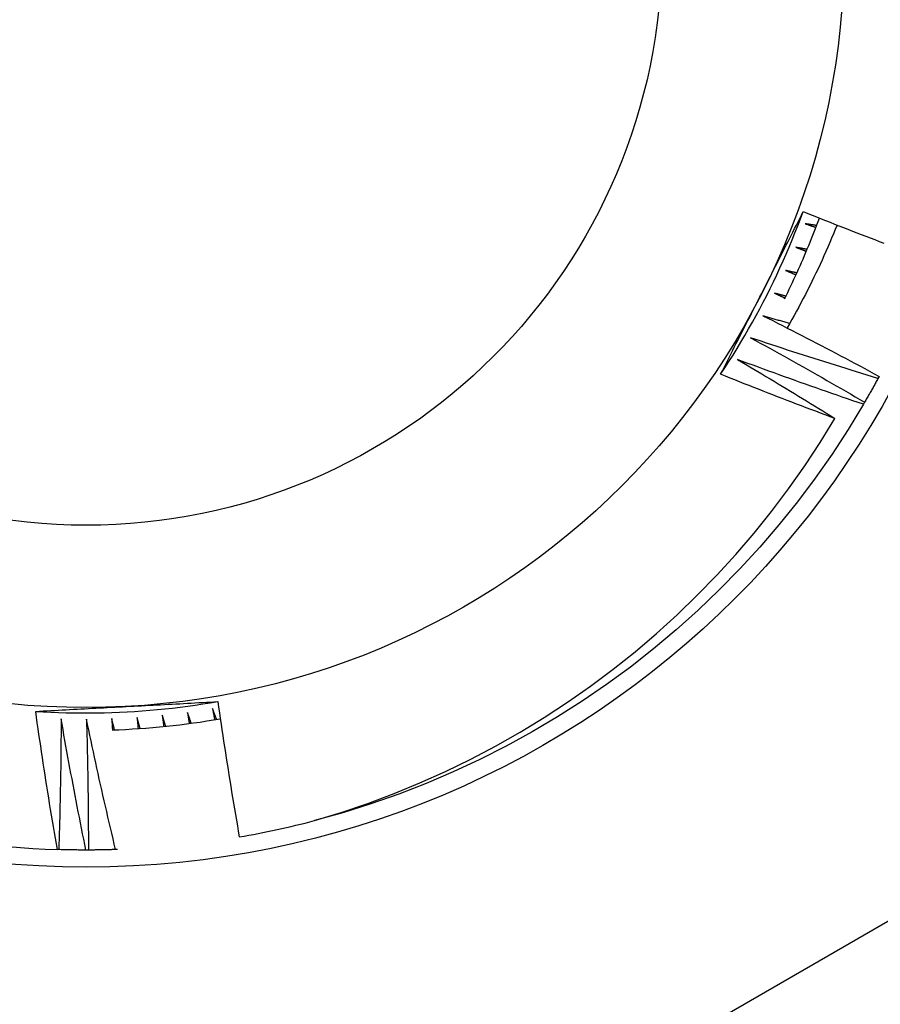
# Model space of a CAD drawing. Header units: inches. Extents: x 56.1 to 140.1, y 40.7 to 61.
# Tile 21 of 89: x 79.926 to 80.075, y 45.311 to 45.481. Entities that reach past the tile are written whole.
import ezdxf

# ---------------------------------------------------------------- set-up
doc = ezdxf.new("R2010")
doc.units = ezdxf.units.IN
doc.header["$MEASUREMENT"] = 0
doc.layers.add('Visible Edges(ANSI)', color=7, linetype='Continuous', lineweight=25)
doc.layers.add('Visible Tangent Edges(ANSI)', color=7, linetype='Continuous', lineweight=25)

msp = doc.modelspace()

# ---------------------------------------------------------------- linework, layer by layer
at = {"layer": 'Visible Edges(ANSI)'}
for p, q in [((80.07474134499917, 45.419161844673), (80.07454484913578, 45.41879785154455)), ((80.0722416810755, 45.41469452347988), (80.07203331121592, 45.41433719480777)), ((79.93306631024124, 45.33741456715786), (79.93283152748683, 45.33742190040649)), ((79.93818491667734, 45.33734302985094), (79.93777127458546, 45.33734256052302)), ((79.94321605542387, 45.33743694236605), (79.94288970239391, 45.33742591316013))]:
    msp.add_line(p, q, dxfattribs=at)
at = {"layer": 'Visible Edges(ANSI)', "flags": 128}
for points in [[(80.04737387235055, 45.41952850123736), (80.04809915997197, 45.4206259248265), (80.04881339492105, 45.42173057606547), (80.04951655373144, 45.4228423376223), (80.05020855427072, 45.42396108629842), (80.05088936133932, 45.42508669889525), (80.05155892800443, 45.42621905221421), (80.05221718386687, 45.42735803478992), (80.05286408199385, 45.4285035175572), (80.05349958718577, 45.42965538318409), (80.05412362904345, 45.43081350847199), (80.0547361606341, 45.43197777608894), (80.05533713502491, 45.43314806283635), (80.05592649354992, 45.43432425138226), (80.05650418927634, 45.43550621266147), (80.05707015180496, 45.43669383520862), (80.0576243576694, 45.43788698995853), (80.05816673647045, 45.43908555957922), (80.05869725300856, 45.44028942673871), (80.0592158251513, 45.44149846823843), (80.05972242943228, 45.44271256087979), (80.06021699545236, 45.44393158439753), (80.06069948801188, 45.44515541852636), (80.06116983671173, 45.4463839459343), (80.06162800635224, 45.44761704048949)], [(80.0544711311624, 45.43349314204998), (80.05477145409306, 45.43408342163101), (80.05507163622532, 45.4346734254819), (80.05537167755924, 45.43526317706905), (80.05567156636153, 45.43585267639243), (80.05597132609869, 45.43644193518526), (80.05627094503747, 45.43703097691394), (80.05657041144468, 45.43761979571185), (80.0568697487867, 45.4382084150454), (80.05716895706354, 45.43879684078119), (80.05746801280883, 45.43938508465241), (80.05776695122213, 45.43997315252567), (80.05806573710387, 45.44056106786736), (80.05836440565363, 45.44114883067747), (80.058662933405, 45.44173645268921), (80.05896132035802, 45.44232395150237), (80.05925958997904, 45.44291133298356), (80.05955771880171, 45.44349860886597), (80.0598557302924, 45.44408579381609), (80.06015360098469, 45.44467289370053), (80.06045134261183, 45.44525992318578), (80.06074896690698, 45.44584689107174), (80.06104646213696, 45.44643380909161), (80.06134382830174, 45.44702068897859), (80.06164107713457, 45.44760753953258)], [(80.06164107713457, 45.44760753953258), (80.06241076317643, 45.44729890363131), (80.06318078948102, 45.44699113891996), (80.06395113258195, 45.44668424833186), (80.06472182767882, 45.44637822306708), (80.06549283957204, 45.44607307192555), (80.06626419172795, 45.44576879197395), (80.06703587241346, 45.44546538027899), (80.06780788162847, 45.44516284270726), (80.06858021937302, 45.44486117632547), (80.0693528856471, 45.44456037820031), (80.07012588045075, 45.44426045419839), (80.0708992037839, 45.44396140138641), (80.07167285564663, 45.44366321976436), (80.07244683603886, 45.44336591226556), (80.07322113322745, 45.44306947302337), (80.07399575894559, 45.44277390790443), (80.07477071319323, 45.44247921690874), (80.07554598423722, 45.44218539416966)], [(80.05839186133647, 45.43252401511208), (80.05867439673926, 45.4330920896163), (80.05895424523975, 45.43366148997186), (80.05923141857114, 45.43423219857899), (80.05950589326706, 45.43480420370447), (80.0597776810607, 45.43537749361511), (80.06004677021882, 45.43595205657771), (80.06031314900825, 45.43652788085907), (80.06057680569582, 45.43710494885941), (80.06083776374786, 45.4376832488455), (80.06109598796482, 45.43826277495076), (80.06135147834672, 45.4388435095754), (80.06160423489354, 45.43942544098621), (80.06185425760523, 45.4400085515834), (80.06210153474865, 45.44059283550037), (80.0623460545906, 45.44117827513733), (80.06258781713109, 45.44176485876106), (80.06282682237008, 45.44235257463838), (80.0630630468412, 45.44294140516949), (80.06329651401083, 45.44353133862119), (80.06352718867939, 45.4441223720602), (80.06375509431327, 45.44471447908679), (80.06398019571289, 45.44530765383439), (80.06420251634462, 45.44590187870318), (80.06442203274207, 45.44649714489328)], [(80.06747321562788, 45.44529387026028), (80.06716608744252, 45.4445312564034), (80.06685438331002, 45.44377040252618), (80.06653811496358, 45.44301132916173), (80.0662172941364, 45.44225405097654), (80.06589192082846, 45.4414986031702), (80.06556199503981, 45.44074499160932), (80.06522751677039, 45.43999324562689), (80.06488852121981, 45.4392433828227), (80.06454498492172, 45.43849542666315), (80.06419691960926, 45.43774940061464), (80.06384433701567, 45.43700531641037), (80.06348724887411, 45.43626320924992), (80.0631256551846, 45.4355230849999), (80.06275954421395, 45.4347849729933), (80.06238895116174, 45.43404889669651), (80.06201386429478, 45.43331486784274), (80.06163429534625, 45.43258291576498), (80.06125025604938, 45.43185305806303), (80.06086173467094, 45.43112531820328), (80.06046875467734, 45.43039971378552), (80.06007133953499, 45.42967632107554), (80.05966966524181, 45.42895546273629), (80.05926379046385, 45.42823720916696), (80.05885370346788, 45.42752158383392)], [(80.0619791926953, 45.44552680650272), (80.06205592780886, 45.44550015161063), (80.06213265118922, 45.44547348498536), (80.06220938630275, 45.44544680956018), (80.06228610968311, 45.4454201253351), (80.06236282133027, 45.44539343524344), (80.06243954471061, 45.44536673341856), (80.06251625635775, 45.44534002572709), (80.0625929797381, 45.44531330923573), (80.06266969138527, 45.44528658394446), (80.06274639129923, 45.44525984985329), (80.06282310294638, 45.44523310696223), (80.06289980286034, 45.44520635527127), (80.0629765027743, 45.4451795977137), (80.06305320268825, 45.44515282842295), (80.063129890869, 45.44512605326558), (80.06320657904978, 45.44509926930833), (80.06328326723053, 45.44507247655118), (80.06335995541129, 45.44504567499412), (80.06343664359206, 45.44501886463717), (80.0635133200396, 45.44499204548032), (80.06358999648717, 45.44496521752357), (80.06366667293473, 45.44493838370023), (80.06374333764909, 45.44491153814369), (80.06382001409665, 45.44488468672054)], [(80.06394465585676, 45.44521341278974), (80.063862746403, 45.44522636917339), (80.06378083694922, 45.44523933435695), (80.06369893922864, 45.44525230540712), (80.06361702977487, 45.44526528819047), (80.0635351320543, 45.44527827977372), (80.06345323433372, 45.44529128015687), (80.06337132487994, 45.44530428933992), (80.06328942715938, 45.44531730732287), (80.06320752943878, 45.44533033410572), (80.06312563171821, 45.44534336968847), (80.06304373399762, 45.44535641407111), (80.06296184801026, 45.44536946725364), (80.06287995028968, 45.44538252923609), (80.06279805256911, 45.44539560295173), (80.06271616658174, 45.44540868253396), (80.06263428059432, 45.44542177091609), (80.06255238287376, 45.44543487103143), (80.06247049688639, 45.44544797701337), (80.062388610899, 45.44546109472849), (80.06230672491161, 45.44547421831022), (80.06222483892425, 45.44548735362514), (80.06214295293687, 45.44550049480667), (80.06206107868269, 45.44551364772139), (80.0619791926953, 45.44552680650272)], [(80.06035420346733, 45.44146525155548), (80.06043001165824, 45.44143608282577), (80.06050583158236, 45.44140690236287), (80.06058163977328, 45.44137771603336), (80.06065743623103, 45.44134852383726), (80.06073324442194, 45.44131931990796), (80.06080904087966, 45.44129011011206), (80.06088483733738, 45.44126089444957), (80.06096062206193, 45.44123166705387), (80.06103641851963, 45.44120242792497), (80.06111220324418, 45.44117318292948), (80.06118798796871, 45.44114393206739), (80.06126377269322, 45.4411146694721), (80.06133954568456, 45.44108540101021), (80.06141531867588, 45.44105612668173), (80.06149109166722, 45.44102684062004), (80.06156685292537, 45.44099754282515), (80.06164262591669, 45.44096823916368), (80.06171838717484, 45.4409389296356), (80.06179414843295, 45.44090960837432), (80.06186989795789, 45.44088028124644), (80.06194564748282, 45.44085094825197), (80.06202139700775, 45.44082160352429), (80.0620971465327, 45.44079225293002), (80.06217289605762, 45.44076289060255)], [(80.06230828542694, 45.44108733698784), (80.06222684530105, 45.4411029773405), (80.06214541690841, 45.44111862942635), (80.06206397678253, 45.44113429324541), (80.06198254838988, 45.44114996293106), (80.06190111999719, 45.4411656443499), (80.06181969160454, 45.44118133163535), (80.06173826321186, 45.44119703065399), (80.06165683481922, 45.44121273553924), (80.06157540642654, 45.44122845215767), (80.06149398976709, 45.44124417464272), (80.06141256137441, 45.44125990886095), (80.06133114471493, 45.44127565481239), (80.06124972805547, 45.44129140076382), (80.06116831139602, 45.44130716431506), (80.06108689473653, 45.44132293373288), (80.06100547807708, 45.44133870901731), (80.0609240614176, 45.44135449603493), (80.06084264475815, 45.44137028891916), (80.06076123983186, 45.44138609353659), (80.0606798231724, 45.44140190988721), (80.06059841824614, 45.44141773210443), (80.06051701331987, 45.44143356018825), (80.06043560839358, 45.44144940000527), (80.06035420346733, 45.44146525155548)], [(80.05859641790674, 45.43745937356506), (80.05867122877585, 45.43742772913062), (80.05874603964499, 45.43739606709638), (80.05882083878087, 45.43736440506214), (80.05889564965, 45.43733273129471), (80.0589704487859, 45.43730105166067), (80.05904524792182, 45.43726936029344), (80.05912003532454, 45.43723766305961), (80.05919482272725, 45.43720595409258), (80.05926961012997, 45.43717424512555), (80.05934439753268, 45.43714251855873), (80.05941917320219, 45.4371107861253), (80.05949394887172, 45.43707904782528), (80.05956872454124, 45.43704730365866), (80.05964348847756, 45.43701554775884), (80.05971825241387, 45.43698378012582), (80.0597930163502, 45.4369520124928), (80.05986778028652, 45.43692022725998), (80.05994253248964, 45.43688844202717), (80.06001728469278, 45.43685664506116), (80.0600920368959, 45.43682483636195), (80.06016678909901, 45.43679302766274), (80.06024152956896, 45.43676120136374), (80.06031627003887, 45.43672937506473), (80.06039099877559, 45.43669753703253)], [(80.06053700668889, 45.4370173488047), (80.06045612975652, 45.43703566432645), (80.06037525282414, 45.4370539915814), (80.06029437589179, 45.43707232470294), (80.06021349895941, 45.43709066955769), (80.06013263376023, 45.43710902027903), (80.06005176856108, 45.43712737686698), (80.0599709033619, 45.43714574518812), (80.05989003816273, 45.43716412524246), (80.05980917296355, 45.4371825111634), (80.05972830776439, 45.43720090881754), (80.05964744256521, 45.43721931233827), (80.05956658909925, 45.4372377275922), (80.05948573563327, 45.43725614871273), (80.05940488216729, 45.43727458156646), (80.05932402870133, 45.43729302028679), (80.05924317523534, 45.43731146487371), (80.05916232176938, 45.43732992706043), (80.0590814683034, 45.43734838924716), (80.05900062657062, 45.43736686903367), (80.05891978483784, 45.43738534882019), (80.05883893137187, 45.43740384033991), (80.0587580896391, 45.43742234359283), (80.05867725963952, 45.43744085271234), (80.05859641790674, 45.43745937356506)], [(80.04737650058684, 45.41952687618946), (80.04767061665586, 45.42010758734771), (80.04796485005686, 45.42068831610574), (80.04825921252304, 45.42126906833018), (80.04855368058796, 45.42184985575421), (80.04884828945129, 45.42243069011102), (80.04914300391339, 45.42301159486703), (80.04943785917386, 45.42359257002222), (80.0497328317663, 45.4241736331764), (80.05002793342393, 45.42475480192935), (80.05032317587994, 45.42533608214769), (80.05061854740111, 45.42591749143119), (80.05091404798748, 45.42649903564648), (80.051209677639, 45.42708073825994), (80.0515054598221, 45.42766259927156), (80.05180137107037, 45.42824464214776), (80.05209742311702, 45.42882687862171), (80.05239362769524, 45.42940931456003), (80.05268997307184, 45.42999196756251), (80.0529864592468, 45.43057484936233), (80.05328308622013, 45.43115797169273), (80.05357987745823, 45.43174135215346), (80.05387680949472, 45.43232499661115), (80.05417389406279, 45.43290892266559), (80.0544711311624, 45.43349314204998)], [(80.05670773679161, 45.43351352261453), (80.05678146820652, 45.43347943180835), (80.05685518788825, 45.43344532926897), (80.05692891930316, 45.433411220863), (80.05700263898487, 45.43337710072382), (80.0570763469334, 45.43334297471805), (80.05715006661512, 45.43330884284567), (80.05722377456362, 45.43327469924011), (80.05729748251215, 45.43324054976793), (80.05737117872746, 45.43320638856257), (80.0574448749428, 45.4331722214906), (80.05751857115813, 45.43313804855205), (80.05759226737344, 45.43310386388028), (80.05766595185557, 45.43306967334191), (80.05773963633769, 45.43303547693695), (80.05781330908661, 45.4330012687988), (80.05788699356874, 45.43296704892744), (80.05796066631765, 45.43293282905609), (80.0580343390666, 45.43289859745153), (80.05810800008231, 45.43286435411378), (80.05818166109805, 45.43283010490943), (80.05825532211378, 45.43279584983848), (80.0583289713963, 45.43276158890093), (80.05840262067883, 45.43272731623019), (80.05847626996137, 45.43269303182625)], [(80.0586327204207, 45.43300786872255), (80.05855248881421, 45.43302883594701), (80.05847225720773, 45.43304981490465), (80.05839203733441, 45.4330707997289), (80.05831180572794, 45.43309179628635), (80.05823158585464, 45.4331127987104), (80.05815136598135, 45.43313380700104), (80.05807114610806, 45.43315482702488), (80.05799093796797, 45.43317585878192), (80.05791071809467, 45.43319689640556), (80.05783050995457, 45.43321794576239), (80.05775029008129, 45.43323900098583), (80.05767008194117, 45.43326006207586), (80.05758988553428, 45.43328114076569), (80.0575096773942, 45.43330221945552), (80.0574294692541, 45.43332330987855), (80.0573492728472, 45.43334441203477), (80.0572690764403, 45.43336552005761), (80.05718888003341, 45.43338663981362), (80.05710868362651, 45.43340776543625), (80.05702848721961, 45.43342889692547), (80.05694829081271, 45.43345004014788), (80.05686810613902, 45.4334711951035), (80.05678792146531, 45.43349235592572), (80.05670773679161, 45.43351352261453)], [(80.05469020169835, 45.42963197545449), (80.05553170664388, 45.42920809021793), (80.0563726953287, 45.42878311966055), (80.05721316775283, 45.42835707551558), (80.05805311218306, 45.42792995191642), (80.0588925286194, 45.42750174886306), (80.059731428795, 45.42707247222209), (80.06056981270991, 45.42664211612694), (80.06140766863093, 45.42621068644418), (80.06224499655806, 45.42577818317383), (80.06308179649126, 45.42534460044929), (80.06391806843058, 45.42490994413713), (80.06475381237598, 45.4244742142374), (80.06558904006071, 45.42403741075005), (80.06642372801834, 45.42359953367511), (80.06725788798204, 45.42316058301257), (80.06809151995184, 45.42272056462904), (80.06892461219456, 45.42227946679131), (80.06975717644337, 45.42183730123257), (80.0705892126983, 45.42139406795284), (80.07142070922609, 45.4209497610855), (80.07225167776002, 45.42050438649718), (80.07308209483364, 45.42005793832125), (80.07391199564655, 45.41961042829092), (80.07474134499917, 45.419161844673)], [(80.05928330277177, 45.42827149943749), (80.05909178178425, 45.42832760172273), (80.05890026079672, 45.42838376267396), (80.05870876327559, 45.42843997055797), (80.05851727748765, 45.42849622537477), (80.05832580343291, 45.42855253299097), (80.05813434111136, 45.42860889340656), (80.05794289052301, 45.42866530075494), (80.05775145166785, 45.42872176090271), (80.05756002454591, 45.42877827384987), (80.05736860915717, 45.42883483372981), (80.05717721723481, 45.42889144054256), (80.05698582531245, 45.42894810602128), (80.0567944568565, 45.4290048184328), (80.05660308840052, 45.42906157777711), (80.05641174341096, 45.42911838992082), (80.05622041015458, 45.4291752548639), (80.05602908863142, 45.42923216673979), (80.05583777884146, 45.42928913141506), (80.05564648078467, 45.42934614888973), (80.0554552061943, 45.42940321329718), (80.0552639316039, 45.42946032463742), (80.05507268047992, 45.42951749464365), (80.05488144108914, 45.42957471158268), (80.05469020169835, 45.42963197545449)], [(80.05254601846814, 45.42581893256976), (80.05337311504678, 45.42536757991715), (80.05419966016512, 45.42491515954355), (80.05502564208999, 45.42446168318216), (80.05585107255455, 45.42400714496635), (80.0566759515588, 45.42355155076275), (80.05750026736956, 45.42309489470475), (80.05832403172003, 45.42263717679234), (80.059147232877, 45.42217840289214), (80.0599698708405, 45.42171857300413), (80.06079194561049, 45.42125768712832), (80.06161345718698, 45.42079573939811), (80.06243441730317, 45.42033274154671), (80.0632548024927, 45.41986868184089), (80.0640746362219, 45.41940357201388), (80.06489389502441, 45.41893740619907), (80.06571259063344, 45.41847018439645), (80.06653071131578, 45.41800190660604), (80.06734828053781, 45.41753257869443), (80.06816527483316, 45.41706220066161), (80.0689816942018, 45.41659076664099), (80.06979755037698, 45.41611828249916), (80.07061283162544, 45.41564474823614), (80.07142753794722, 45.41517015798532), (80.0722416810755, 45.41469452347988)], [(80.07454484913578, 45.41879785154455), (80.07362452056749, 45.41907700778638), (80.07270450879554, 45.41935731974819), (80.07178481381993, 45.41963880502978), (80.07086543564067, 45.41992145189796), (80.06994637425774, 45.42020526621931), (80.06902762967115, 45.42049024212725), (80.06810920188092, 45.42077638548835), (80.06719109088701, 45.42106369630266), (80.06627330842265, 45.42135216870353), (80.06535584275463, 45.42164180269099), (80.06443870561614, 45.42193260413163), (80.06352189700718, 45.42222457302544), (80.06260540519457, 45.42251770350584), (80.0616892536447, 45.42281199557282), (80.06077341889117, 45.42310745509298), (80.05985792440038, 45.42340407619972), (80.05894275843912, 45.42370185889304), (80.0580279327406, 45.42400080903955), (80.05711343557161, 45.42430092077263), (80.05619926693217, 45.4246021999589), (80.05528545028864, 45.42490463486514), (80.05437196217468, 45.42520823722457), (80.05345881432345, 45.42551300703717), (80.05254601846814, 45.42581893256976)], [(80.05027748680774, 45.42207852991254), (80.05098325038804, 45.42166275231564), (80.05168856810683, 45.42124618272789), (80.05239343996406, 45.42082883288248), (80.05309786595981, 45.42041069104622), (80.05380184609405, 45.41999176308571), (80.05450538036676, 45.41957204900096), (80.05520846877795, 45.41915154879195), (80.05591111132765, 45.41873026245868), (80.0566132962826, 45.41830819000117), (80.05731503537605, 45.41788533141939), (80.05801631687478, 45.41746169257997), (80.0587171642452, 45.4170372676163), (80.05941755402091, 45.41661205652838), (80.0601174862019, 45.41618606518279), (80.06081697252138, 45.41575928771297), (80.06151600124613, 45.41533172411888), (80.06221458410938, 45.41490338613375), (80.06291270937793, 45.41447426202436), (80.06361037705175, 45.41404435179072), (80.06430759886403, 45.41361366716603), (80.06500435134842, 45.41318219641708), (80.06570065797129, 45.41274994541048), (80.06639650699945, 45.41231691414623), (80.06709191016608, 45.41188310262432)], [(80.07203331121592, 45.41433719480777), (80.07112267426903, 45.41464648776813), (80.07021238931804, 45.41495693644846), (80.069302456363, 45.41526853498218), (80.0683928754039, 45.41558128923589), (80.06748365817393, 45.41589519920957), (80.06657478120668, 45.41621026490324), (80.06566626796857, 45.41652648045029), (80.06475811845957, 45.41684385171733), (80.06385032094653, 45.41716237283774), (80.06294288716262, 45.41748204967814), (80.06203581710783, 45.41780287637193), (80.06112911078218, 45.41812486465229), (80.06022276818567, 45.41844799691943), (80.05931680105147, 45.41877228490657), (80.05841118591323, 45.41909772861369), (80.05750595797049, 45.41942431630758), (80.0566010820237, 45.41975206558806), (80.05569659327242, 45.42008095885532), (80.0547924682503, 45.42041101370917), (80.05388871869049, 45.4207422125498), (80.05298534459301, 45.42107456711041), (80.05208234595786, 45.42140806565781), (80.05117972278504, 45.42174272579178), (80.05027748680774, 45.42207852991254)], [(80.06709191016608, 45.41188310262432), (80.06626631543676, 45.41219062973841), (80.06544107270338, 45.41249911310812), (80.06461619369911, 45.41280854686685), (80.06379166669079, 45.4131189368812), (80.06296749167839, 45.41343027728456), (80.06214368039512, 45.41374257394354), (80.0613202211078, 45.41405582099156), (80.06049712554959, 45.41437001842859), (80.05967438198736, 45.41468517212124), (80.05885200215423, 45.41500128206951), (80.058029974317, 45.4153183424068), (80.05720831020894, 45.41563635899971), (80.05638699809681, 45.41595532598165), (80.0555660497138, 45.4162752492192), (80.05474546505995, 45.41659612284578), (80.05392523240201, 45.41691795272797), (80.05310536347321, 45.41724073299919), (80.05228585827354, 45.41756446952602), (80.05146671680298, 45.41788915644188), (80.05064795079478, 45.41821479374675), (80.0498295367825, 45.41854138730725), (80.04901148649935, 45.41886893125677), (80.04819381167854, 45.41919742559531), (80.04737650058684, 45.41952687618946)], [(80.07454484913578, 45.41879785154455), (80.07445137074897, 45.41862550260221), (80.07435766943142, 45.41845326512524), (80.07426375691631, 45.41828115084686), (80.07416962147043, 45.41810915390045), (80.074075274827, 45.41793727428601), (80.07398071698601, 45.41776551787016), (80.07388593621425, 45.41759387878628), (80.07379093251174, 45.41742235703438), (80.07369571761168, 45.41725095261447), (80.07360029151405, 45.41707967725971), (80.07350464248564, 45.41690851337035), (80.07340878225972, 45.41673747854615), (80.0733127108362, 45.41656655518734), (80.07321641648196, 45.41639576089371), (80.0731199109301, 45.41622508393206), (80.07302318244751, 45.41605453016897), (80.07292625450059, 45.41588409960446), (80.07282909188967, 45.41571379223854), (80.0727317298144, 45.41554360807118), (80.07263414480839, 45.41537354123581), (80.07253634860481, 45.41520360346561), (80.07243834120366, 45.41503378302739), (80.07234012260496, 45.41486409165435), (80.0722416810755, 45.41469452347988)], [(80.07203331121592, 45.41433719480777), (80.06939317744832, 45.40998838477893), (80.06661221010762, 45.40572825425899), (80.06369337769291, 45.40156137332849), (80.06063980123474, 45.39749219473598), (80.05745476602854, 45.39352507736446), (80.05414166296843, 45.38966426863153), (80.05070405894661, 45.38591389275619), (80.04714560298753, 45.38227797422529), (80.04347013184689, 45.37876039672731), (80.03968156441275, 45.37536491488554), (80.03578395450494, 45.37209518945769), (80.03178147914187, 45.3689546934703), (80.02767842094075, 45.36594680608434), (80.02347916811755, 45.363074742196), (80.0191882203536, 45.36034156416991), (80.01481016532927, 45.3577502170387), (80.01034968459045, 45.35530345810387), (80.00581155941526, 45.35300390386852), (80.00120064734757, 45.35085403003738), (79.99652188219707, 45.34885613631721), (79.99178026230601, 45.34701234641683), (79.98698087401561, 45.34532464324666), (79.98212884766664, 45.34379482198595), (79.9772293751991, 45.3424245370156)], [(79.9772293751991, 45.3424245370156), (79.98185984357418, 45.34384227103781), (79.9864419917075, 45.34540295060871), (79.99097246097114, 45.34710544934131), (79.99544790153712, 45.348948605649), (79.99986495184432, 45.35093125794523), (80.00422025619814, 45.35305225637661), (80.00851046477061, 45.35531043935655), (80.01273221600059, 45.35770466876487), (80.01688196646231, 45.36023365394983), (80.02094827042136, 45.36289080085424), (80.02492394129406, 45.36567109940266), (80.02880626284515, 45.36857216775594), (80.03259251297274, 45.37159162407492), (80.03627998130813, 45.37472706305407), (80.03986595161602, 45.37797611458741), (80.04334769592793, 45.38133638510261), (80.04672250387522, 45.38480548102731), (80.0499876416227, 45.38838102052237), (80.05314042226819, 45.39206062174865), (80.05617811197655, 45.39584189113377), (80.0590979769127, 45.39972244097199), (80.06189438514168, 45.40369558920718), (80.06455961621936, 45.4077503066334), (80.06709191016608, 45.41188310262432)], [(79.92908404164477, 45.36129331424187), (79.92973401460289, 45.36132894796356), (79.93038405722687, 45.36136449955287), (79.93103417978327, 45.36139995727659), (79.93168439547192, 45.36143532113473), (79.93233471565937, 45.36147061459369), (79.9329851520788, 45.36150582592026), (79.93363571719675, 45.36154096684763), (79.93428642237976, 45.36157604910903), (79.934937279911, 45.36161106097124), (79.93558830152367, 45.36164601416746), (79.93623949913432, 45.36168092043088), (79.93689088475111, 45.36171579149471), (79.93754247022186, 45.36175060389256), (79.93819426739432, 45.36178539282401), (79.9388462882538, 45.36182013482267), (79.9394985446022, 45.36185486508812), (79.94015104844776, 45.36188957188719), (79.94080381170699, 45.36192425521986), (79.94145684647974, 45.36195892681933), (79.94211016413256, 45.36199359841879), (79.94276377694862, 45.36202827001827), (79.94341769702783, 45.36206294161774), (79.94407193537, 45.36209761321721), (79.94472650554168, 45.36213230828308)], [(79.929084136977, 45.36129638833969), (79.93039717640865, 45.36121698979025), (79.93171095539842, 45.36115076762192), (79.93302534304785, 45.36109769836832), (79.93434020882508, 45.36105778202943), (79.93565542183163, 45.36103099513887), (79.93697085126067, 45.36101731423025), (79.93828636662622, 45.36101673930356), (79.93960183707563, 45.36102923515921), (79.94091713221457, 45.36105481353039), (79.94223212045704, 45.36109343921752), (79.94354667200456, 45.36114510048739), (79.94486065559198, 45.3612097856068), (79.94617394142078, 45.36128748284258), (79.94748639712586, 45.36137816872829), (79.948797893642, 45.36148183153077), (79.95010829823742, 45.36159845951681), (79.95141748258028, 45.36172802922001), (79.9527253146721, 45.36187052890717), (79.95403166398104, 45.3620259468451), (79.95533639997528, 45.36219425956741), (79.95663939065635, 45.36237546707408), (79.95794050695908, 45.36256953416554), (79.95923961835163, 45.36277646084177), (79.96053659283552, 45.36299622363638)], [(79.94472650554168, 45.36213230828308), (79.94538786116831, 45.36216735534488), (79.94604891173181, 45.36220240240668), (79.94670966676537, 45.36223743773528), (79.94737013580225, 45.36227246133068), (79.9480303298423, 45.36230750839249), (79.94869025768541, 45.36234254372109), (79.9493499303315, 45.36237760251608), (79.95000935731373, 45.36241268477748), (79.95066854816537, 45.36244777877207), (79.95132751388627, 45.36248289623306), (79.95198626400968, 45.36251806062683), (79.95264480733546, 45.36255324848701), (79.95330315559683, 45.36258848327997), (79.95396131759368, 45.36262376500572), (79.95461930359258, 45.36265909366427), (79.9552771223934, 45.36269448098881), (79.955934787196, 45.36272992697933), (79.95659230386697, 45.36276544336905), (79.95724968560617, 45.36280103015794), (79.95790694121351, 45.36283668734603), (79.9585640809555, 45.3628724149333), (79.95922111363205, 45.36290823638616), (79.95987805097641, 45.36294415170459), (79.96053490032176, 45.36298014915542)], [(79.96053490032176, 45.36298014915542), (79.96067481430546, 45.36200390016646), (79.96081603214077, 45.36102785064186), (79.96095855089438, 45.36005200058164), (79.9611023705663, 45.35907637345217), (79.96124749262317, 45.35810094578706), (79.96139391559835, 45.3571257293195), (79.96154163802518, 45.35615073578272), (79.96169066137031, 45.35517594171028), (79.9618409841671, 45.35420137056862), (79.96199260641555, 45.3532270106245), (79.962145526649, 45.35225287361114), (79.96229974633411, 45.35127894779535), (79.9624552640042, 45.35030524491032), (79.96261207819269, 45.34933175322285), (79.96277019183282, 45.34835848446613), (79.96292960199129, 45.34738543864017), (79.96309031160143, 45.34641260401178), (79.96325231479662, 45.34543998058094), (79.96341561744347, 45.34446759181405), (79.96358021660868, 45.34349541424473), (79.96374610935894, 45.34252345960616), (79.96391330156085, 45.34155172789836), (79.96408178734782, 45.34058021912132), (79.96425156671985, 45.33960894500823)], [(79.93283152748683, 45.33742190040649), (79.93266030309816, 45.33841401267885), (79.93249038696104, 45.33940637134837), (79.93232178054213, 45.34039894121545), (79.93215448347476, 45.3413917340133), (79.93198849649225, 45.34238474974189), (79.93182381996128, 45.34337798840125), (79.93166045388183, 45.34437143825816), (79.93149839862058, 45.34536512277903), (79.93133765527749, 45.34635901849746), (79.93117822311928, 45.34735312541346), (79.93102010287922, 45.34834745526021), (79.93086329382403, 45.34934200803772), (79.93070779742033, 45.35033677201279), (79.93055361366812, 45.35133175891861), (79.93040074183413, 45.352326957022), (79.93024918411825, 45.35332236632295), (79.93009893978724, 45.35431799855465), (79.92995000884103, 45.35531384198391), (79.92980239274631, 45.35630989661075), (79.92965609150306, 45.35730616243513), (79.92951110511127, 45.35830263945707), (79.92936743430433, 45.35929931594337), (79.92922507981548, 45.36029621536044), (79.92908404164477, 45.36129331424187)], [(79.94659011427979, 45.36025178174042), (79.94659789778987, 45.36017092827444), (79.94660567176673, 45.36009007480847), (79.9466134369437, 45.36000920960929), (79.94662119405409, 45.35992834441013), (79.94662894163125, 45.35984749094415), (79.94663668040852, 45.35976662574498), (79.94664441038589, 45.35968576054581), (79.94665213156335, 45.35960489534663), (79.94665984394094, 45.35952403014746), (79.9466675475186, 45.3594431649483), (79.94667524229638, 45.35936229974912), (79.94668292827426, 45.35928142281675), (79.94669060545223, 45.35920055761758), (79.94669827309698, 45.3591196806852), (79.94670593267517, 45.35903881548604), (79.94671358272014, 45.35895793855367), (79.94672122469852, 45.3588770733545), (79.94672885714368, 45.35879619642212), (79.94673648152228, 45.35871531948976), (79.94674409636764, 45.35863444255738), (79.94675170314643, 45.35855356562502), (79.946759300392, 45.35847268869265), (79.94676688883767, 45.35839180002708), (79.94677446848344, 45.35831092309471)], [(79.94712522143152, 45.35833477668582), (79.94710282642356, 45.35841462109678), (79.94708044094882, 45.35849446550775), (79.94705806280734, 45.35857432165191), (79.94703569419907, 45.35865416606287), (79.94701333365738, 45.35873402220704), (79.94699098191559, 45.3588138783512), (79.9469686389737, 45.35889374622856), (79.94694630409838, 45.35897360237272), (79.94692397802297, 45.35905347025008), (79.94690166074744, 45.35913333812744), (79.9468793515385, 45.35921320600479), (79.94685705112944, 45.35929308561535), (79.94683475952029, 45.35937296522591), (79.94681247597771, 45.35945284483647), (79.94679020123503, 45.35953272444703), (79.94676793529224, 45.35961260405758), (79.94674567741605, 45.35969249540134), (79.94672342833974, 45.35977238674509), (79.94670118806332, 45.35985227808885), (79.94667895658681, 45.3599321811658), (79.94665673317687, 45.36001207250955), (79.94663451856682, 45.36009197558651), (79.94661231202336, 45.36017187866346), (79.94659011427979, 45.36025178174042)], [(79.95094974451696, 45.36061298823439), (79.95096018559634, 45.36053242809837), (79.95097061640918, 45.36045186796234), (79.95098103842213, 45.3603713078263), (79.9509914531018, 45.36029074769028), (79.95100185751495, 45.36021018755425), (79.95101225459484, 45.36012962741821), (79.95102264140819, 45.36004905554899), (79.95103301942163, 45.35996849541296), (79.95104339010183, 45.35988792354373), (79.95105375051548, 45.35980735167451), (79.95106410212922, 45.35972677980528), (79.95107444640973, 45.35964620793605), (79.95108478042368, 45.35956563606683), (79.95109510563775, 45.3594850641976), (79.95110542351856, 45.35940449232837), (79.9511157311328, 45.35932390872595), (79.95112602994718, 45.35924333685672), (79.95113632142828, 45.3591627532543), (79.95114660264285, 45.35908216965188), (79.9511568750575, 45.35900158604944), (79.95116714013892, 45.35892100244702), (79.9511773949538, 45.3588404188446), (79.95118764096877, 45.35875983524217), (79.9511978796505, 45.35867923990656)], [(79.95154765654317, 45.35871463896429), (79.95152264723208, 45.358793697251), (79.95149764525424, 45.3588727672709), (79.95147265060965, 45.35895183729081), (79.9514476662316, 45.35903090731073), (79.9514226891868, 45.35910997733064), (79.9513977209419, 45.35918905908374), (79.9513727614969, 45.35926814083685), (79.9513478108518, 45.35934722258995), (79.95132286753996, 45.35942631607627), (79.95129793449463, 45.35950540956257), (79.9512730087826, 45.35958450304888), (79.95124809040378, 45.35966359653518), (79.95122318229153, 45.35974269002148), (79.95119828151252, 45.35982179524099), (79.9511733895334, 45.35990090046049), (79.95114850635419, 45.35998000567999), (79.95112363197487, 45.36005912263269), (79.9510987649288, 45.3601382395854), (79.95107390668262, 45.3602173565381), (79.95104905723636, 45.3602964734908), (79.95102421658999, 45.36037560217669), (79.95099938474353, 45.3604547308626), (79.95097456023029, 45.3605338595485), (79.95094974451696, 45.36061298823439)], [(79.95529512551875, 45.36111749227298), (79.95530821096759, 45.36103731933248), (79.95532128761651, 45.36095714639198), (79.95533435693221, 45.36087697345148), (79.95534741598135, 45.36079680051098), (79.95536046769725, 45.36071661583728), (79.9553735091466, 45.36063644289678), (79.95538654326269, 45.36055625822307), (79.95539956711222, 45.36047607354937), (79.95541258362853, 45.36039590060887), (79.95542558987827, 45.36031571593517), (79.95543858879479, 45.36023551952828), (79.9554515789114, 45.36015533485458), (79.95546455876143, 45.36007515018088), (79.95547753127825, 45.35999495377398), (79.95549049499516, 45.35991476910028), (79.95550344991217, 45.35983457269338), (79.95551639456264, 45.35975437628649), (79.95552933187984, 45.35967417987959), (79.95554226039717, 45.35959397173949), (79.95555518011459, 45.35951377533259), (79.9555680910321, 45.35943357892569), (79.95558099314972, 45.3593533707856), (79.95559388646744, 45.3592731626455), (79.95560677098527, 45.35919295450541)], [(79.95595519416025, 45.35923984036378), (79.95592759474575, 45.35931803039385), (79.95590000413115, 45.35939623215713), (79.95587242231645, 45.3594744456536), (79.95584484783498, 45.35955264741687), (79.9558172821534, 45.35963086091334), (79.95578972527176, 45.35970907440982), (79.95576217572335, 45.35978728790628), (79.95573463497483, 45.35986551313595), (79.95570710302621, 45.35994373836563), (79.95567957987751, 45.36002196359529), (79.95565206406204, 45.36010018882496), (79.95562455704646, 45.36017842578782), (79.95559705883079, 45.3602566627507), (79.95556956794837, 45.36033489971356), (79.95554208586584, 45.36041314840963), (79.95551461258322, 45.36049139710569), (79.95548714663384, 45.36056964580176), (79.95545969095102, 45.36064789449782), (79.95543224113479, 45.36072615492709), (79.9554048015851, 45.36080441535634), (79.95537736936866, 45.36088267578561), (79.95534994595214, 45.36096094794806), (79.9553225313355, 45.36103920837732), (79.95529512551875, 45.36111749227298)], [(79.95962154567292, 45.36176473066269), (79.959637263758, 45.36168503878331), (79.95965297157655, 45.36160533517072), (79.95966867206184, 45.36152564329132), (79.95968436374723, 45.36144593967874), (79.95970004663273, 45.36136623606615), (79.95971572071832, 45.36128653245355), (79.95973138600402, 45.36120681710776), (79.95974704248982, 45.36112711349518), (79.95976269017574, 45.36104739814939), (79.95977832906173, 45.36096768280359), (79.95979396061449, 45.36088796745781), (79.9598095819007, 45.36080825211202), (79.95982519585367, 45.36072853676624), (79.95984079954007, 45.36064880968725), (79.95985639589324, 45.36056909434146), (79.95987198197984, 45.36048936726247), (79.95988756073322, 45.36040964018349), (79.95990313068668, 45.3603299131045), (79.95991869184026, 45.36025018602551), (79.95993424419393, 45.36017044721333), (79.9599497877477, 45.36009072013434), (79.95996532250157, 45.36001098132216), (79.95998084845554, 45.35993124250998), (79.95999636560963, 45.35985150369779)], [(79.96034305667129, 45.35990982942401), (79.96031289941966, 45.35998706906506), (79.9602827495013, 45.36006432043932), (79.96025260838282, 45.36014157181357), (79.9602224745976, 45.36021883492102), (79.96019234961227, 45.36029609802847), (79.96016223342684, 45.36037336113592), (79.96013212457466, 45.36045062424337), (79.96010202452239, 45.36052789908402), (79.96007193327, 45.36060517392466), (79.96004184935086, 45.36068244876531), (79.96001177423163, 45.36075973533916), (79.95998170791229, 45.36083702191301), (79.9599516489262, 45.36091430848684), (79.95992159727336, 45.36099160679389), (79.95989155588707, 45.36106890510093), (79.95986152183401, 45.36114620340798), (79.95983149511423, 45.36122350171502), (79.95980147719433, 45.36130081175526), (79.95977146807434, 45.3613781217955), (79.95974146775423, 45.36145544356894), (79.95971147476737, 45.36153275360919), (79.95968149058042, 45.36161007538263), (79.95965151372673, 45.36168740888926), (79.95962154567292, 45.36176473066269)], [(79.93347300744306, 45.36003108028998), (79.93346982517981, 45.35908884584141), (79.93346544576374, 45.35814658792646), (79.93345986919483, 45.3572043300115), (79.93345309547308, 45.35626204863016), (79.93344512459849, 45.3553197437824), (79.93343595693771, 45.35437743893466), (79.93342559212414, 45.35343511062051), (79.93341403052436, 45.35249277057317), (79.93340127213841, 45.35155043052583), (79.93338731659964, 45.35060806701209), (79.93337216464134, 45.34966570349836), (79.93335581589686, 45.34872332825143), (79.93333827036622, 45.34778095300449), (79.93331952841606, 45.34683856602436), (79.93329959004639, 45.34589617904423), (79.93327845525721, 45.3449537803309), (79.93325612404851, 45.34401138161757), (79.93323259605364, 45.34306897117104), (79.93320787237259, 45.34212657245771), (79.93318195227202, 45.34118417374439), (79.93315483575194, 45.34024176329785), (79.93312652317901, 45.33929936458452), (79.93309701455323, 45.3383569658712), (79.93306631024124, 45.33741456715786)], [(79.93777127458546, 45.33734256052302), (79.93757863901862, 45.33828479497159), (79.9373871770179, 45.33922731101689), (79.93719688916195, 45.34017010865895), (79.93700777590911, 45.34111317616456), (79.93681983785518, 45.3420565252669), (79.93663307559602, 45.343000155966), (79.93644748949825, 45.34394404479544), (79.93626308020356, 45.34488822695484), (79.93607984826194, 45.34583266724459), (79.93589779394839, 45.34677737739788), (79.93571691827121, 45.34772235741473), (79.93553722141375, 45.34866760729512), (79.935358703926, 45.34961312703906), (79.93518136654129, 45.35055891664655), (79.93500520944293, 45.3515049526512), (79.9348302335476, 45.35245127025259), (79.93465643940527, 45.35339784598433), (79.93448382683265, 45.35434466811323), (79.93431239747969, 45.35529176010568), (79.93414215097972, 45.35623911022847), (79.93397308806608, 45.35718671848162), (79.93380520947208, 45.35813458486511), (79.9336385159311, 45.35908270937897), (79.93347300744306, 45.36003108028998)], [(79.93784700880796, 45.35996066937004), (79.93787484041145, 45.3590188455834), (79.93790147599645, 45.35807696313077), (79.93792691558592, 45.35713502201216), (79.93795115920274, 45.35619302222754), (79.93797420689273, 45.35525097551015), (79.93799605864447, 45.35430887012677), (79.93801671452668, 45.35336671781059), (79.93803617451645, 45.35242451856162), (79.93805443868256, 45.35148226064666), (79.93807150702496, 45.35053995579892), (79.93808737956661, 45.34959760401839), (79.9381020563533, 45.34865519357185), (79.93811553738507, 45.34771274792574), (79.93812782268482, 45.34677025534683), (79.93813891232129, 45.34582771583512), (79.93814880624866, 45.34488514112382), (79.9381575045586, 45.34394251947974), (79.93816500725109, 45.34299985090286), (79.93817131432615, 45.34205714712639), (79.9381764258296, 45.34111439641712), (79.93818034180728, 45.34017161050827), (79.93818306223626, 45.33922878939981), (79.93818458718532, 45.33828593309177), (79.93818491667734, 45.33734302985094)], [(79.94288970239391, 45.33742591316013), (79.94266615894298, 45.33836129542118), (79.9424437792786, 45.33929700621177), (79.94222256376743, 45.3402330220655), (79.94200251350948, 45.34116936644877), (79.94178362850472, 45.34210601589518), (79.9415659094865, 45.34304298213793), (79.94134935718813, 45.34398026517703), (79.94113397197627, 45.34491785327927), (79.9409197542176, 45.34585575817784), (79.94070670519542, 45.34679395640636), (79.94049482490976, 45.34773248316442), (79.9402841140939, 45.34867130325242), (79.94007457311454, 45.34961042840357), (79.93986620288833, 45.35054987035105), (79.93965900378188, 45.35148960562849), (79.93945297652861, 45.35242964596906), (79.93924812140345, 45.35336997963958), (79.93904443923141, 45.35431061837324), (79.93884193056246, 45.35525155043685), (79.93864059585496, 45.35619278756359), (79.93844043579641, 45.35713431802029), (79.93824145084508, 45.35807614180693), (79.93804364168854, 45.35901825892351), (79.93784700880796, 45.35996066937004)], [(79.94222095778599, 45.36003427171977), (79.94222607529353, 45.35995319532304), (79.94223118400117, 45.35987213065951), (79.94223628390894, 45.35979105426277), (79.94224137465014, 45.35970998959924), (79.94224645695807, 45.35962891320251), (79.94225153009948, 45.35954783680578), (79.94225659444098, 45.35946676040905), (79.94226164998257, 45.35938568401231), (79.94226669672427, 45.35930460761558), (79.94227173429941, 45.35922353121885), (79.94227676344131, 45.35914245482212), (79.94228178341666, 45.35906137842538), (79.9422867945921, 45.35898030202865), (79.94229179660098, 45.35889922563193), (79.94229679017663, 45.358818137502), (79.94230177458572, 45.35873706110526), (79.9423067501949, 45.35865598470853), (79.9423117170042, 45.3585748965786), (79.94231667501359, 45.35849382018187), (79.94232162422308, 45.35841273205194), (79.94232656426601, 45.35833164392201), (79.94233149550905, 45.35825055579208), (79.94233641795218, 45.35816947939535), (79.94234133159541, 45.35808839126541)], [(79.94269267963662, 45.35810068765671), (79.94267292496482, 45.35818122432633), (79.94265317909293, 45.35826176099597), (79.94263344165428, 45.3583423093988), (79.94261371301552, 45.35842285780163), (79.94259399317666, 45.35850340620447), (79.94257428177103, 45.3585839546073), (79.9425545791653, 45.35866450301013), (79.94253488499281, 45.35874506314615), (79.94251519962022, 45.35882561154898), (79.94249552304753, 45.35890617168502), (79.94247585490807, 45.35898673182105), (79.9424561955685, 45.35906730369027), (79.94243654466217, 45.3591478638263), (79.94241690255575, 45.35922843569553), (79.94239726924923, 45.35930900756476), (79.94237764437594, 45.35938957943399), (79.94235802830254, 45.35947016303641), (79.94233842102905, 45.35955073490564), (79.94231882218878, 45.35963131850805), (79.94229923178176, 45.35971190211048), (79.94227965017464, 45.3597924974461), (79.94226007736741, 45.35987308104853), (79.94224051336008, 45.35995367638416), (79.94222095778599, 45.36003427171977)], [(79.93777127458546, 45.33734256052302), (79.9375752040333, 45.33734271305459), (79.93737913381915, 45.33734312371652), (79.9371830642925, 45.3373437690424), (79.93698699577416, 45.33734467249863), (79.93679092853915, 45.33734582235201), (79.93659486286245, 45.33734720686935), (79.93639879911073, 45.33734884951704), (79.93620273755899, 45.33735073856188), (79.93600667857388, 45.33735287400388), (79.93581062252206, 45.33735525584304), (79.93561456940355, 45.33735788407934), (79.93541851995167, 45.337360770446), (79.93522247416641, 45.33736389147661), (79.93502643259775, 45.33736725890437), (79.93483039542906, 45.33737088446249), (79.93463436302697, 45.33737474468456), (79.9344383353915, 45.33737886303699), (79.93424231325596, 45.33738321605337), (79.93404629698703, 45.3373878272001), (79.93385028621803, 45.33739268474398), (79.93365428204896, 45.33739778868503), (79.93345828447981, 45.33740312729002), (79.93326229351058, 45.33740872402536), (79.93306631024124, 45.33741456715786)], [(79.94288970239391, 45.33742591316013), (79.94269373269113, 45.33741961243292), (79.9424977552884, 45.33741356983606), (79.94230177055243, 45.33740777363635), (79.94210577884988, 45.33740221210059), (79.94190977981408, 45.33739690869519), (79.94171377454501, 45.33739185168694), (79.94151776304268, 45.33738702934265), (79.94132174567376, 45.33738246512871), (79.94112572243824, 45.33737814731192), (79.94092969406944, 45.33737407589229), (79.94073366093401, 45.33737025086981), (79.94053762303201, 45.33736667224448), (79.94034158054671, 45.33736335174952), (79.94014553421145, 45.33736026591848), (79.93994948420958, 45.33735742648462), (79.93975343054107, 45.33735484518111), (79.93955737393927, 45.33735249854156), (79.9393613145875, 45.33735041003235), (79.93916525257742, 45.3373485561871), (79.9389691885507, 45.3373469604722), (79.938773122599, 45.33734561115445), (79.938577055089, 45.33734449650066), (79.93838098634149, 45.33734363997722), (79.93818491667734, 45.33734302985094)]]:
    msp.add_lwpolyline(points, dxfattribs=at)
at = {"layer": 'Visible Edges(ANSI)'}
for radius in [0.3451589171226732, 0.1584645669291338, 0.1309055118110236]:
    msp.add_circle((79.93779852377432, 45.4928543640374), radius, dxfattribs=at)
for centre, radius, start, end in [((79.93779852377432, 45.4928543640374), 0.1348425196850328, 271.8980376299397, 279.8921811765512), ((79.93779852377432, 45.4928543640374), 0.1555118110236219, 255.6000000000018, 268.1696803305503), ((79.93779852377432, 45.49285436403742), 0.1555118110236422, 279.7938140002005, 284.6880000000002)]:
    msp.add_arc(centre, radius, start, end, dxfattribs=at)
at = {"layer": 'Visible Tangent Edges(ANSI)'}
msp.add_line((80.15236545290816, 45.36897408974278), (79.93779852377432, 45.24509381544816), dxfattribs=at)
for radius in [0.3308444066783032, 0.0994094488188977]:
    msp.add_circle((79.93779852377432, 45.4928543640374), radius, dxfattribs=at)

doc.saveas('drawing.dxf')
